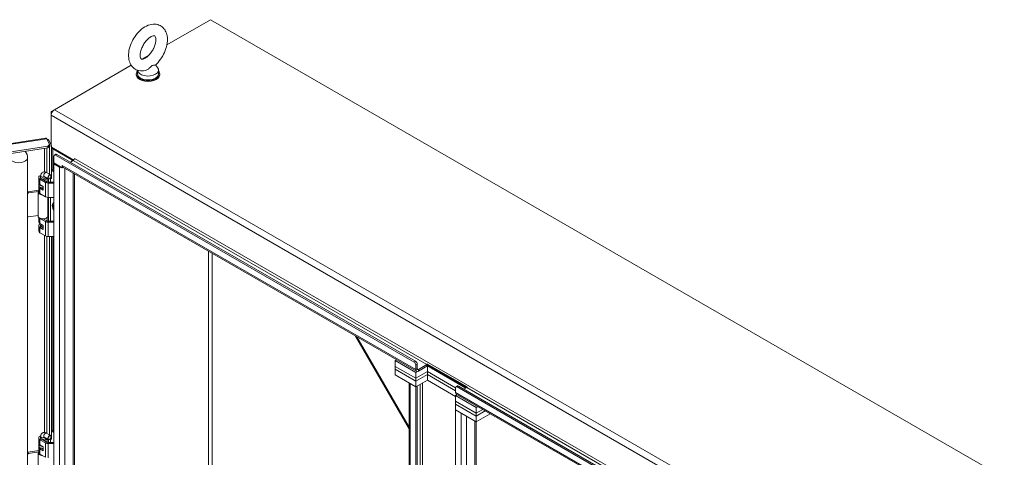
# Model space of a CAD drawing. Header units: inches. Extents: x 11 to 361, y 7 to 222.
# Tile 174 of 174: x 328 to 361, y 200 to 214. Entities that reach past the tile are written whole.
import ezdxf

# ---------------------------------------------------------------- set-up
doc = ezdxf.new("R2010")
doc.units = ezdxf.units.IN
doc.header["$LTSCALE"] = 22
doc.header["$MEASUREMENT"] = 0
doc.layers.add('Visible (ANSI)', color=7, linetype='Continuous', lineweight=5)
doc.layers.add('Visible Narrow (ANSI)', color=7, linetype='Continuous', lineweight=5)

msp = doc.modelspace()

# ---------------------------------------------------------------- linework, layer by layer
at = {"layer": 'Visible (ANSI)'}
for p, q in [((332.49681, 213.41778), (333.95363, 214.25887)), ((333.95363, 214.25887), (360.58476, 198.88338)), ((331.64864, 212.92809), (331.89335, 213.06937)), ((328.71942, 211.2369), (331.29954, 212.72653)), ((332.11466, 212.7413), (332.1832, 212.65111)), ((331.468, 212.40908), (331.468, 212.44115)), ((331.50885, 212.56266), (331.50885, 212.44115)), ((332.21285, 212.56946), (332.21285, 212.44115)), ((332.25371, 212.40908), (332.25371, 212.44115)), ((328.71942, 211.2369), (328.61069, 211.17412)), ((328.61069, 211.17412), (328.61069, 211.04858)), ((328.64253, 211.15574), (328.61069, 211.17412)), ((328.61069, 210.04337), (328.61069, 211.04858)), ((310.98926, 207.58305), (328.42411, 210.28024)), ((328.46584, 210.2624), (328.55568, 210.06882)), ((328.4891, 210.21226), (328.52941, 210.2185)), ((328.55568, 210.06882), (328.50012, 210.01326)), ((328.52941, 210.2185), (328.61925, 210.02491)), ((328.55568, 210.01544), (328.55568, 210.06882)), ((328.50012, 210.01326), (311.09571, 207.32079)), ((328.50012, 209.95988), (311.09571, 207.26741)), ((328.50012, 209.95988), (328.55568, 210.01544)), ((328.50012, 210.01326), (328.50012, 209.95988)), ((328.55611, 210.01515), (328.55568, 210.01607)), ((328.61925, 210.02491), (328.55611, 210.01515)), ((328.55611, 210.01515), (328.55611, 209.05714)), ((328.61925, 208.92389), (328.61925, 210.02491)), ((328.61925, 209.97695), (329.37172, 209.54252)), ((328.62815, 209.21125), (328.62815, 209.97181)), ((328.67319, 209.91913), (329.30995, 209.55149)), ((328.76652, 209.74021), (328.7203, 209.71352)), ((328.80581, 209.73632), (340.8342, 202.79173)), ((327.82294, 180.20234), (327.82294, 209.60611)), ((327.82296, 180.20348), (327.82296, 209.60724)), ((328.70403, 209.44763), (328.70403, 209.67756)), ((328.70403, 209.44763), (328.98173, 209.2873)), ((328.72714, 209.43429), (328.70403, 209.42094)), ((328.70403, 209.42094), (328.89392, 209.3113)), ((328.70403, 179.97458), (328.70403, 209.42094)), ((328.75958, 209.70963), (340.78798, 202.76504)), ((329.25961, 209.47432), (329.35617, 209.53007)), ((329.39775, 209.59905), (329.39775, 209.60239)), ((329.39775, 209.60239), (329.39784, 209.60234)), ((329.39784, 209.60234), (329.39784, 209.60224)), ((328.4603, 209.12736), (328.53559, 209.08388)), ((328.63629, 209.21595), (328.61925, 209.20611)), ((328.63393, 209.18801), (328.70403, 209.14755)), ((328.67558, 209.21206), (328.70403, 209.19564)), ((328.98173, 209.2873), (328.98173, 209.3622)), ((328.98173, 209.3622), (328.98182, 209.36215)), ((328.98173, 209.2873), (329.0101, 209.30368)), ((328.98182, 209.36215), (328.98182, 209.36205)), ((340.86928, 202.45678), (329.00756, 209.30515)), ((329.39258, 209.08286), (329.39258, 180.08107)), ((328.19392, 208.96308), (328.19392, 208.78666)), ((328.20253, 208.69043), (328.20253, 208.75458)), ((328.23602, 208.90439), (328.42711, 208.79407)), ((328.2591, 208.94458), (328.2591, 209.0112)), ((328.27767, 208.92844), (328.46875, 208.81812)), ((328.35753, 208.88233), (328.35753, 208.91545)), ((328.35753, 208.91545), (328.37132, 208.88239)), ((328.37132, 208.87437), (328.37132, 208.88239)), ((328.38173, 208.99127), (328.51618, 208.91364)), ((328.41625, 208.94458), (328.41625, 208.97134)), ((328.48143, 208.9337), (328.48143, 208.81255)), ((328.51042, 208.80815), (328.70403, 208.80815)), ((328.51042, 208.77415), (328.70403, 208.77415)), ((328.5256, 208.80815), (328.5256, 208.91035)), ((328.55472, 208.91711), (328.55611, 208.91412)), ((328.55991, 208.9201), (328.55546, 208.91753)), ((328.55611, 208.91412), (328.61925, 208.92389)), ((328.55611, 208.9179), (328.55611, 208.91412)), ((328.58875, 208.91917), (328.58875, 208.80815)), ((327.83779, 208.48437), (328.19392, 208.53946)), ((327.85731, 208.4423), (328.19392, 208.49437)), ((328.17739, 208.46589), (328.17739, 207.66398)), ((328.19392, 208.48492), (328.18144, 208.48657)), ((328.19392, 208.65835), (328.19392, 208.48193)), ((328.23602, 208.72797), (328.34916, 208.66265)), ((328.34916, 208.53435), (328.23602, 208.59967)), ((328.23602, 208.42324), (328.42711, 208.31292)), ((328.28765, 208.61795), (328.34916, 208.58244)), ((328.34916, 208.66265), (328.34916, 208.53435)), ((328.49796, 208.29338), (328.49796, 207.66398)), ((328.51042, 208.293), (328.70403, 208.293)), ((328.5256, 207.49301), (328.5256, 208.293)), ((328.58875, 208.293), (328.58875, 207.49301)), ((328.70403, 207.97296), (328.70006, 207.97525)), ((328.70006, 207.94261), (328.70403, 207.94032)), ((328.17739, 207.6899), (327.85731, 207.64038)), ((328.19392, 207.62304), (328.19392, 207.47152)), ((328.42711, 207.47893), (328.23602, 207.58925)), ((328.34972, 207.5717), (328.46875, 207.50297)), ((328.35753, 207.56719), (328.35753, 207.57215)), ((328.37132, 207.56725), (328.36884, 207.5732)), ((328.37132, 207.55923), (328.37132, 207.56725)), ((328.48143, 207.62304), (328.48143, 207.49741)), ((328.51042, 207.49301), (328.70403, 207.49301)), ((328.70403, 207.459), (328.51042, 207.459)), ((328.19392, 207.34321), (328.19392, 207.16679)), ((328.23602, 207.41283), (328.34916, 207.34751)), ((328.34916, 207.2192), (328.23602, 207.28452)), ((328.42711, 206.99778), (328.23602, 207.1081)), ((328.2591, 207.32471), (328.2591, 207.34321)), ((328.27482, 207.34321), (328.27482, 207.39043)), ((328.27767, 207.30857), (328.34916, 207.26729)), ((328.34916, 207.34751), (328.34916, 207.2192)), ((328.70403, 206.97785), (328.51042, 206.97785)), ((328.55611, 206.97785), (328.55611, 200.3109)), ((328.61925, 200.17766), (328.61925, 206.97785)), ((328.62815, 200.46502), (328.62815, 206.97785)), ((338.82137, 203.63914), (340.61723, 200.52863)), ((340.14905, 202.81315), (340.20054, 202.84288)), ((340.84353, 202.41219), (340.14905, 202.81315)), ((340.14905, 202.62069), (340.14905, 202.81315)), ((340.14905, 202.62069), (340.84353, 202.21973)), ((340.14905, 202.62069), (340.84353, 202.21973)), ((340.14905, 202.52446), (340.14905, 202.62069)), ((340.84353, 202.1235), (340.14905, 202.52446)), ((340.14905, 202.332), (340.14905, 202.52446)), ((340.84353, 202.1235), (340.14905, 202.52446)), ((340.84353, 202.51368), (340.84353, 202.66881)), ((340.84353, 202.41219), (341.23244, 202.63673)), ((340.88976, 202.6955), (340.88976, 202.54037)), ((340.93143, 202.51632), (341.21789, 202.6817)), ((341.21789, 202.62833), (340.93143, 202.46294)), ((341.23244, 202.63673), (342.51962, 201.89358)), ((341.23244, 202.44427), (341.23244, 202.63673)), ((341.23686, 202.69794), (341.25792, 202.66258)), ((341.23686, 202.69794), (342.57027, 201.9281)), ((342.55461, 201.91393), (341.25792, 202.66258)), ((340.14905, 202.332), (340.84353, 201.93104)), ((341.23244, 202.44427), (340.84353, 202.21973)), ((340.84353, 202.21973), (341.23244, 202.44427)), ((340.84353, 202.21973), (340.84353, 202.41219)), ((340.84353, 202.1235), (341.23244, 202.34804)), ((341.23244, 202.34804), (340.84353, 202.1235)), ((340.84353, 202.1235), (340.84353, 202.21973)), ((341.23244, 202.15558), (340.84353, 201.93104)), ((342.17694, 201.89897), (341.23244, 202.44427)), ((341.23244, 202.44427), (342.17694, 201.89897)), ((341.23244, 202.34804), (341.23244, 202.44427)), ((341.23244, 202.34804), (342.17694, 201.80274)), ((341.23244, 202.15558), (341.23244, 202.34804)), ((342.17694, 201.80274), (341.23244, 202.34804)), ((342.17694, 201.61028), (341.23244, 202.15558)), ((340.61723, 173.60736), (340.61723, 202.0617)), ((340.65364, 202.04068), (340.84353, 201.93104)), ((340.84353, 201.93104), (340.84353, 202.1235)), ((340.88976, 201.95773), (340.84353, 201.93104)), ((340.84353, 201.93104), (340.84353, 173.44698)), ((340.88976, 201.95773), (340.88976, 173.47367)), ((342.17694, 201.89897), (342.17694, 201.74385)), ((342.23943, 201.96162), (342.19321, 201.93494)), ((342.23249, 201.93104), (354.26089, 194.98645)), ((342.27872, 201.95773), (354.30711, 195.01314)), ((342.55129, 201.91186), (342.45473, 201.85611)), ((342.22842, 201.67208), (342.17694, 201.64235)), ((342.87142, 201.2414), (342.17694, 201.64235)), ((342.17694, 201.64235), (342.17694, 201.44989)), ((354.03874, 194.85339), (342.20268, 201.68694)), ((342.17694, 201.44989), (342.87142, 201.04894)), ((342.17694, 201.44989), (342.87142, 201.04894)), ((342.17694, 201.44989), (342.17694, 201.35366)), ((342.87142, 200.95271), (342.17694, 201.35366)), ((342.17694, 201.35366), (342.17694, 201.16121)), ((342.87142, 200.95271), (342.17694, 201.35366)), ((342.17694, 201.16121), (342.36683, 201.05157)), ((342.17694, 172.67714), (342.17694, 201.16121)), ((342.17694, 201.16121), (342.87142, 200.76025)), ((342.9229, 201.27112), (342.87142, 201.2414)), ((342.87142, 201.04894), (342.87142, 201.2414)), ((342.87142, 201.04894), (343.08958, 201.17489)), ((342.87142, 201.04894), (343.08958, 201.17489)), ((343.17291, 201.12678), (342.87142, 200.95271)), ((343.17291, 201.12678), (342.87142, 200.95271)), ((342.87142, 201.04894), (342.87142, 200.95271)), ((342.87142, 200.76025), (343.33959, 201.03055)), ((342.87142, 200.76025), (342.87142, 200.95271)), ((342.86549, 200.76367), (342.86549, 172.78363)), ((328.19392, 200.21685), (328.19392, 200.04043)), ((328.23602, 200.15816), (328.42711, 200.04784)), ((328.2591, 200.19834), (328.2591, 200.26496)), ((328.27767, 200.1822), (328.46875, 200.07188)), ((328.35753, 200.1361), (328.35753, 200.16922)), ((328.35753, 200.16922), (328.37132, 200.13616)), ((328.38173, 200.24503), (328.51618, 200.16741)), ((328.41625, 200.19834), (328.41625, 200.2251)), ((328.4603, 200.38112), (328.53559, 200.33765)), ((328.48143, 200.18747), (328.48143, 200.06632)), ((328.5256, 200.06192), (328.5256, 200.16411)), ((328.55472, 200.17088), (328.55611, 200.16789)), ((328.55991, 200.17386), (328.55546, 200.1713)), ((328.55611, 200.16789), (328.61925, 200.17766)), ((328.55611, 200.17167), (328.55611, 200.16789)), ((328.58875, 200.17294), (328.58875, 200.06192)), ((328.63629, 200.46972), (328.61925, 200.45988)), ((328.63393, 200.44178), (328.70403, 200.40131)), ((328.67558, 200.46583), (328.70403, 200.4494)), ((328.19392, 199.91212), (328.19392, 199.7357)), ((328.20253, 199.9442), (328.20253, 200.00835)), ((328.23602, 199.98174), (328.34916, 199.91642)), ((328.34916, 199.78811), (328.23602, 199.85343)), ((328.28765, 199.87171), (328.34916, 199.8362)), ((328.34916, 199.91642), (328.34916, 199.78811)), ((328.37132, 200.12814), (328.37132, 200.13616)), ((328.51042, 200.06192), (328.70403, 200.06192)), ((328.51042, 200.02791), (328.70403, 200.02791)), ((327.83779, 199.73813), (328.19392, 199.79323)), ((327.85731, 199.69607), (328.19392, 199.74814)), ((328.17739, 199.71966), (328.17739, 198.91774)), ((328.19392, 199.73869), (328.18144, 199.74034)), ((328.23602, 199.67701), (328.42711, 199.56669))]:
    msp.add_line(p, q, dxfattribs=at)
for centre, major_axis, ratio, start_param, end_param in [((331.86085, 212.44115), (0.39286, 0), 0.57735027, 2.68147442, 6.74330354), ((331.86085, 212.40908), (0.39286, 0), 0.57735027, 3.14159265, 6.28318531), ((331.86085, 212.44115), (0.352, 0), 0.57735027, 3.14159265, 6.28318531), ((331.86085, 212.56946), (0.352, 0), 0.57735027, 3.17540393, 6.69662897), ((328.71942, 211.11135), (0.07688, 0.13316), 0.57735027, 0.78539816, 2.35619449), ((327.25373, 209.51805), (0.53453, 0.24807), 0.78867513, 5.9323059, 6.47628366), ((328.78192, 209.9819), (-0.15376, 0), 0.57735027, 0.12122989, 0.78539816), ((328.80581, 209.67217), (-0.03929, 0.06804), 0.57735027, 5.49778714, 6.28318531), ((328.75958, 209.64548), (-0.03929, 0.06804), 0.57735027, 5.49778714, 7.06858347), ((329.26828, 209.52744), (0.05893, 0), 0.57735027, 5.49778714, 7.06858347), ((329.35617, 209.57818), (0.02946, 0.05103), 0.57735027, 3.92699082, 5.49778714), ((328.63393, 209.12386), (0.03929, -0.06804), 0.57735027, 2.35619449, 2.62361818), ((328.67558, 209.14791), (-0.03929, 0.06804), 0.57735027, 5.49778714, 6.28318531), ((328.98182, 209.36205), (0.1243, 0), 0.57735027, 3.92699082, 4.66910444), ((329.06971, 209.4128), (-0.06215, -0.10765), 0.57735027, 5.49778714, 6.28318531), ((328.98182, 209.36205), (0.1243, 0), 0.57735027, 4.75417828, 5.07070856), ((328.33767, 208.96308), (-0.14375, 0), 0.57735027, 5.27974302, 7.06858347), ((328.33767, 208.78666), (-0.14375, 0), 0.57735027, 0, 0.78539816), ((328.33767, 208.75458), (-0.13514, 0), 0.57735027, 6.23755128, 7.75578668), ((328.33767, 208.96308), (-0.08486, 0), 0.57735027, 5.89586871, 7.06858347), ((328.33767, 208.96308), (0.08486, 0), 0.57735027, 4.94862586, 6.38272611), ((328.33767, 208.96308), (0.14375, 0), 0.57735027, 4.94862586, 5.97219722), ((328.51042, 208.84217), (0.11783, 0), 0.57735027, 3.92699082, 4.71238898), ((328.51042, 208.84217), (0.05893, 0), 0.57735027, 3.92699082, 4.71238898), ((328.55546, 208.98169), (0.03929, 0.06804), 0.57735027, 0.22250033, 3.92699082), ((328.55991, 208.97912), (-0.03614, -0.0626), 0.57735027, 3.10770899, 7.88786529), ((327.83779, 208.45229), (-0.03564, -0.01654), 0.78867513, 4.36150957, 4.76284202), ((327.85731, 208.41022), (0.03564, 0.01654), 0.78867513, 1.21991692, 2.35154991), ((328.33767, 208.46589), (-0.16029, 0), 0.57735027, 6.0578031, 7.75374992), ((328.33767, 208.65835), (-0.14375, 0), 0.57735027, 5.9324418, 7.06858347), ((328.33767, 208.48193), (-0.14375, 0), 0.57735027, 0, 0.78539816), ((328.33767, 208.69043), (-0.13514, 0), 0.57735027, 0, 1.65588633), ((328.51042, 208.36102), (0.11783, 0), 0.57735027, 3.92699082, 4.71238898), ((328.7693, 207.91895), (-0.07496, 0.12983), 0.57735027, 6.16118353, 7.97598342), ((328.7693, 207.91895), (0.04997, -0.08655), 0.57735027, 3.7256329, 4.12834874), ((327.85731, 207.67246), (-0.03564, -0.01654), 0.78867513, 0.08828392, 1.21991692), ((328.33767, 207.66398), (-0.16029, 0), 0.57735027, 0, 1.83259571), ((328.33767, 207.47152), (-0.14375, 0), 0.57735027, 0, 0.78539816), ((328.33767, 207.64794), (-0.14375, 0), 0.57735027, 0.56178573, 0.78539816), ((328.33767, 207.64794), (-0.14375, 0), 0.57735027, 1.80703321, 2.57980692), ((328.33767, 207.66398), (0.16029, 0), 0.57735027, 4.97418837, 6.28318531), ((328.51042, 207.52703), (-0.11783, 0), 0.57735027, 0.78539816, 1.57079633), ((328.51042, 207.52703), (0.05893, 0), 0.57735027, 3.92699082, 4.71238898), ((328.33767, 207.34321), (-0.14375, 0), 0.57735027, 5.40451686, 7.06858347), ((328.33767, 207.16679), (-0.14375, 0), 0.57735027, 0, 0.78539816), ((328.33767, 207.34321), (-0.08486, 0), 0.57735027, 5.54656131, 7.06858347), ((328.33767, 207.34321), (-0.07857, 0), 0.57735027, 5.6396842, 8.00068556), ((328.33767, 207.34321), (-0.06286, 0), 0.57735027, 0, 1.75455152), ((328.51042, 207.04588), (-0.11783, 0), 0.57735027, 0.78539816, 1.57079633), ((340.8342, 202.72757), (-0.03929, 0.06804), 0.57735027, 3.92699082, 5.49778714), ((340.78798, 202.70088), (0.03929, -0.06804), 0.57735027, 0.78539816, 2.35619449), ((340.93143, 202.56443), (-0.06215, -0.10765), 0.57735027, 5.49778714, 7.06858347), ((340.93143, 202.56443), (-0.02946, -0.05103), 0.57735027, 5.49778714, 7.06858347), ((341.21789, 202.72982), (0.02946, 0.05103), 0.57735027, 3.92699082, 4.39985871), ((341.21789, 202.72982), (-0.06215, -0.10765), 0.57735027, 0.78539816, 1.25826605), ((342.23249, 201.86689), (-0.03929, 0.06804), 0.57735027, 5.49778714, 7.06858347), ((342.27872, 201.89358), (-0.03929, 0.06804), 0.57735027, 5.49778714, 6.28318531), ((342.55129, 201.95998), (-0.02946, -0.05103), 0.57735027, 0.78539816, 1.25826605), ((342.26483, 201.79459), (-0.06215, -0.10765), 0.57735027, 5.49778714, 6.28318531), ((328.33767, 200.21685), (-0.14375, 0), 0.57735027, 5.27974302, 7.06858347), ((328.33767, 200.21685), (-0.08486, 0), 0.57735027, 5.89586871, 7.06858347), ((328.33767, 200.21685), (0.08486, 0), 0.57735027, 4.94862586, 6.38272611), ((328.33767, 200.21685), (0.14375, 0), 0.57735027, 4.94862586, 5.97219722), ((328.55546, 200.23545), (0.03929, 0.06804), 0.57735027, 0.22250033, 3.92699082), ((328.55991, 200.23289), (-0.03614, -0.0626), 0.57735027, 3.10770899, 7.88786529), ((328.63393, 200.37763), (0.03929, -0.06804), 0.57735027, 2.35619449, 2.62361818), ((328.67558, 200.40167), (-0.03929, 0.06804), 0.57735027, 5.49778714, 6.28318531), ((328.33767, 199.91212), (-0.14375, 0), 0.57735027, 5.9324418, 7.06858347), ((328.33767, 200.04043), (-0.14375, 0), 0.57735027, 0, 0.78539816), ((328.33767, 200.00835), (-0.13514, 0), 0.57735027, 6.23755128, 7.75578668), ((328.33767, 199.9442), (-0.13514, 0), 0.57735027, 0, 1.65588633), ((328.51042, 200.09594), (0.11783, 0), 0.57735027, 3.92699082, 4.71238898), ((328.51042, 200.09594), (0.05893, 0), 0.57735027, 3.92699082, 4.71238898), ((327.83779, 199.70606), (-0.03564, -0.01654), 0.78867513, 4.36150957, 4.76284202), ((327.85731, 199.66399), (0.03564, 0.01654), 0.78867513, 1.21991692, 2.35154991), ((328.33767, 199.71966), (-0.16029, 0), 0.57735027, 6.0578031, 7.75374992), ((328.33767, 199.7357), (-0.14375, 0), 0.57735027, 0, 0.78539816)]:
    msp.add_ellipse(centre, major_axis=major_axis, ratio=ratio, start_param=start_param, end_param=end_param, dxfattribs=at)
for points, knots in [([(331.76363, 212.54965), (331.69431, 212.53489), (331.62113, 212.53326), (331.49481, 212.56381), (331.44139, 212.58892), (331.35199, 212.65717), (331.31561, 212.69904), (331.25558, 212.79807), (331.23448, 212.85638), (331.20692, 212.99059), (331.20476, 213.06775), (331.22117, 213.23073), (331.24169, 213.31686), (331.30214, 213.48486), (331.34192, 213.56673), (331.43667, 213.71962), (331.4915, 213.79069), (331.61327, 213.91671), (331.68025, 213.97154), (331.82325, 214.05728), (331.89947, 214.08855), (332.04794, 214.11401), (332.11964, 214.11256), (332.24245, 214.07752), (332.29409, 214.0506), (332.38052, 213.97952), (332.41548, 213.93622), (332.47283, 213.83411), (332.49242, 213.77409), (332.51635, 213.63661), (332.51646, 213.55794), (332.49567, 213.39335), (332.47316, 213.3072), (332.40911, 213.13996), (332.36777, 213.05888), (332.27025, 212.90802), (332.21418, 212.83822), (332.13817, 212.76287), (332.12348, 212.74907), (332.10849, 212.73579)], [0.30573073, 0.30573073, 0.30573073, 0.30573073, 0.61703716, 0.61703716, 0.85979673, 0.85979673, 1.09248462, 1.09248462, 1.36192882, 1.36192882, 1.69366237, 1.69366237, 2.05377226, 2.05377226, 2.41018391, 2.41018391, 2.76424739, 2.76424739, 3.12233497, 3.12233497, 3.47959984, 3.47959984, 3.78321624, 3.78321624, 4.02263115, 4.02263115, 4.25693953, 4.25693953, 4.53173698, 4.53173698, 4.86841608, 4.86841608, 5.22875695, 5.22875695, 5.58469206, 5.58469206, 5.93888636, 5.93888636, 6.02162257, 6.02162257, 6.02162257, 6.02162257]), ([(331.76342, 212.96403), (331.73692, 212.94873), (331.71281, 212.93886), (331.67414, 212.92818), (331.65979, 212.9273), (331.63891, 212.92871), (331.63635, 212.93055), (331.62949, 212.93549), (331.6243, 212.93996), (331.61119, 212.96589), (331.60427, 212.98638), (331.59747, 213.03899), (331.59685, 213.06916), (331.60328, 213.13808), (331.61059, 213.17707), (331.63416, 213.26005), (331.65078, 213.30417), (331.69241, 213.39197), (331.71759, 213.43561), (331.77348, 213.51654), (331.80417, 213.55383), (331.86636, 213.61736), (331.8978, 213.64384), (331.95604, 213.68392), (331.98294, 213.69798), (332.0279, 213.71535), (332.04605, 213.71895), (332.07314, 213.7208), (332.0802, 213.71882), (332.08998, 213.71499), (332.09355, 213.71432), (332.10942, 213.68477), (332.11671, 213.66462), (332.12402, 213.61231), (332.12493, 213.58256), (332.11913, 213.51434), (332.11219, 213.47565), (332.08938, 213.3931), (332.07314, 213.34909), (332.03222, 213.26126), (332.00734, 213.21749), (331.95191, 213.13604), (331.92136, 213.09839), (331.85924, 213.03397), (331.82772, 213.00699), (331.78601, 212.97775), (331.77451, 212.97043), (331.76342, 212.96403)], [0, 0, 0, 0, 0.25516455, 0.25516455, 0.50925807, 0.50925807, 0.84312776, 0.84312776, 1.14655574, 1.14655574, 1.43296515, 1.43296515, 1.68418542, 1.68418542, 1.94465005, 1.94465005, 2.2166849, 2.2166849, 2.49540734, 2.49540734, 2.77413348, 2.77413348, 3.04593492, 3.04593492, 3.3055332, 3.3055332, 3.55668845, 3.55668845, 3.83978051, 3.83978051, 4.27051142, 4.27051142, 4.564109, 4.564109, 4.81526629, 4.81526629, 5.07521678, 5.07521678, 5.34684713, 5.34684713, 5.62542055, 5.62542055, 5.90428538, 5.90428538, 6.17650213, 6.17650213, 6.28318531, 6.28318531, 6.28318531, 6.28318531]), ([(331.99864, 212.71573), (331.98932, 212.71035), (331.97948, 212.70267), (331.95171, 212.6763), (331.934, 212.65669), (331.88724, 212.61248), (331.85846, 212.58989), (331.80661, 212.56247), (331.78518, 212.55424), (331.76363, 212.54965)], [0, 0, 0, 0, 0.062924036, 0.062924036, 0.149070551, 0.149070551, 0.256105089, 0.256105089, 0.326410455, 0.326410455, 0.326410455, 0.326410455]), ([(332.1085, 212.73579), (332.1079, 212.73527), (332.10721, 212.73478), (332.10058, 212.73099), (332.08969, 212.73005), (332.05801, 212.72956), (332.03663, 212.73051), (332.01024, 212.72166), (332.0045, 212.71911), (331.99864, 212.71573)], [1.669605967, 1.669605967, 1.669605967, 1.669605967, 1.685245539, 1.685245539, 1.802687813, 1.802687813, 1.946222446, 1.946222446, 1.985806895, 1.985806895, 1.985806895, 1.985806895]), ([(327.82296, 209.60724), (327.82296, 209.65961), (327.81329, 209.71126), (327.78223, 209.78895), (327.76664, 209.81732), (327.74782, 209.8435)], [3.141592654, 3.141592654, 3.141592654, 3.141592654, 3.449691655, 3.449691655, 3.642029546, 3.642029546, 3.642029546, 3.642029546]), ([(328.2591, 209.0112), (328.2591, 209.0284), (328.26136, 209.04601), (328.27272, 209.07981), (328.28146, 209.09611), (328.30401, 209.12087), (328.31604, 209.1301), (328.34178, 209.14288), (328.35522, 209.14672), (328.38302, 209.1501), (328.39726, 209.14919), (328.42725, 209.1432), (328.44246, 209.13715), (328.45771, 209.12883), (328.45901, 209.1281), (328.4603, 209.12736)], [3.14159265, 3.14159265, 3.14159265, 3.14159265, 3.45575192, 3.45575192, 3.74519218, 3.74519218, 3.96323218, 3.96323218, 4.16803592, 4.16803592, 4.39634279, 4.39634279, 4.68519353, 4.68519353, 4.71238898, 4.71238898, 4.71238898, 4.71238898]), ([(328.37893, 208.99264), (328.37893, 208.99264), (328.37953, 208.99243), (328.38091, 208.99172), (328.3813, 208.99151), (328.38173, 208.99127)], [4.499736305, 4.499736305, 4.499736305, 4.499736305, 4.659688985, 4.659688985, 4.71238898, 4.71238898, 4.71238898, 4.71238898]), ([(328.66987, 207.93392), (328.66705, 207.94231), (328.6646, 207.9508), (328.65802, 207.97854), (328.65552, 207.99808), (328.65572, 208.01779)], [2.692135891, 2.692135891, 2.692135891, 2.692135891, 2.834361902, 2.834361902, 3.153140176, 3.153140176, 3.153140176, 3.153140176]), ([(328.2591, 200.26496), (328.2591, 200.28216), (328.26136, 200.29977), (328.27272, 200.33358), (328.28146, 200.34988), (328.30401, 200.37464), (328.31604, 200.38386), (328.34178, 200.39664), (328.35522, 200.40048), (328.38302, 200.40386), (328.39726, 200.40296), (328.42725, 200.39697), (328.44246, 200.39092), (328.45771, 200.3826), (328.45901, 200.38187), (328.4603, 200.38112)], [3.14159265, 3.14159265, 3.14159265, 3.14159265, 3.45575192, 3.45575192, 3.74519218, 3.74519218, 3.96323218, 3.96323218, 4.16803592, 4.16803592, 4.39634279, 4.39634279, 4.68519353, 4.68519353, 4.71238898, 4.71238898, 4.71238898, 4.71238898]), ([(328.37893, 200.24641), (328.37893, 200.24641), (328.37953, 200.2462), (328.38091, 200.24549), (328.3813, 200.24528), (328.38173, 200.24503)], [4.499736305, 4.499736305, 4.499736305, 4.499736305, 4.659688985, 4.659688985, 4.71238898, 4.71238898, 4.71238898, 4.71238898])]:
    msp.add_open_spline(points, degree=3, knots=knots, dxfattribs=at)
for points in [[(328.44712, 210.27593), (328.4392, 210.27989), (328.43146, 210.28131), (328.42412, 210.28019)], [(328.46584, 210.2624), (328.45956, 210.26827), (328.45328, 210.27285), (328.44712, 210.27593)], [(328.52941, 210.2185), (328.52157, 210.22798), (328.50243, 210.23556), (328.47719, 210.23778)]]:
    msp.add_open_spline(points, degree=3, dxfattribs=at)
msp.add_rational_spline([(328.70403, 207.94428), (328.70206, 207.94345), (328.70006, 207.94261)], [1.00390425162, 1.00370284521, 1.00346762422], degree=2, dxfattribs=at)
at = {"layer": 'Visible Narrow (ANSI)'}
for p, q in [((355.24182, 195.67308), (328.61069, 211.04858)), ((328.71942, 211.2369), (355.35055, 195.8614)), ((328.46584, 210.2624), (310.98553, 207.55819)), ((328.39409, 209.14883), (328.39409, 209.94348)), ((328.46626, 209.95465), (328.46626, 209.12391)), ((328.6963, 209.93247), (328.67319, 209.91913)), ((328.67319, 209.91913), (328.67319, 209.21338)), ((328.75958, 209.70963), (328.80581, 209.73632)), ((329.30995, 209.55149), (329.33306, 209.56484)), ((329.30995, 209.50338), (329.30995, 209.55149)), ((341.21789, 202.6817), (329.35617, 209.53007)), ((329.39784, 209.60224), (354.45467, 195.13567)), ((328.63393, 209.18801), (328.67558, 209.21206)), ((328.89392, 209.3113), (328.91704, 209.32465)), ((328.89392, 179.86494), (328.89392, 209.3113)), ((328.98182, 209.36205), (340.84353, 202.51368)), ((329.06971, 209.26927), (329.06971, 179.86494)), ((329.35617, 180.03033), (329.35617, 209.10388)), ((328.23602, 208.90439), (328.27767, 208.92844)), ((328.23602, 208.72797), (328.23602, 208.90439)), ((328.42711, 208.79407), (328.46875, 208.81812)), ((328.42711, 208.31292), (328.42711, 208.79407)), ((328.51042, 208.77415), (328.51042, 208.80815)), ((328.51042, 208.293), (328.51042, 208.77415)), ((328.59725, 209.04098), (328.59725, 208.96038)), ((327.85731, 208.4423), (327.83779, 208.48437)), ((328.23602, 208.59967), (328.27402, 208.6216)), ((328.23602, 208.42324), (328.23602, 208.59967)), ((328.23602, 207.58925), (328.23908, 207.59101)), ((328.23602, 207.41283), (328.23602, 207.58925)), ((328.42711, 207.47893), (328.46875, 207.50297)), ((328.42711, 206.99778), (328.42711, 207.47893)), ((328.51042, 207.459), (328.51042, 207.49301)), ((328.51042, 206.97785), (328.51042, 207.459)), ((328.23602, 207.28452), (328.27767, 207.30857)), ((328.23602, 207.1081), (328.23602, 207.28452)), ((328.39409, 200.4026), (328.39409, 207.01684)), ((328.46626, 206.98281), (328.46626, 200.37768)), ((328.67319, 206.97785), (328.67319, 200.46715)), ((333.89112, 182.39197), (333.89112, 206.48562)), ((334.01613, 206.41345), (334.01613, 182.39197)), ((338.86508, 203.61391), (340.61723, 200.57909)), ((340.8342, 202.79173), (340.78798, 202.76504)), ((340.84353, 202.66881), (340.88976, 202.6955)), ((340.84353, 202.51368), (340.88976, 202.54037)), ((340.88976, 202.54037), (340.93143, 202.51632)), ((340.93143, 202.46294), (340.93143, 202.51632)), ((341.21789, 202.62833), (341.21789, 202.6817)), ((340.65364, 202.04068), (340.65364, 173.55662)), ((340.98632, 173.79681), (340.98632, 202.01348)), ((341.06966, 202.0616), (341.06966, 173.79681)), ((342.23249, 201.93104), (342.27872, 201.95773)), ((354.413, 195.0635), (342.55129, 201.91186)), ((342.17694, 201.74385), (354.03865, 194.89548)), ((342.36683, 172.5675), (342.36683, 201.05157)), ((342.54262, 200.95008), (342.54262, 172.5675)), ((342.82908, 172.73289), (342.82908, 200.78469)), ((328.23602, 200.15816), (328.27767, 200.1822)), ((328.23602, 199.98174), (328.23602, 200.15816)), ((328.59725, 200.29474), (328.59725, 200.21415)), ((328.63393, 200.44178), (328.67558, 200.46583)), ((328.23602, 199.85343), (328.27402, 199.87537)), ((328.23602, 199.67701), (328.23602, 199.85343)), ((328.42711, 200.04784), (328.46875, 200.07188)), ((328.42711, 199.56669), (328.42711, 200.04784)), ((328.51042, 200.02791), (328.51042, 200.06192)), ((328.51042, 199.54676), (328.51042, 200.02791)), ((327.85731, 199.69607), (327.83779, 199.73813))]:
    msp.add_line(p, q, dxfattribs=at)
for centre, major_axis, ratio, start_param, end_param in [((327.52809, 209.62797), (0.29727, 0), 0.57735027, 3.79291771, 6.15545903), ((327.75123, 209.60724), (0.07173, 0), 0.57735027, 6.25572487, 6.28318531), ((328.42101, 209.05931), (0.03929, 0.06804), 0.57735027, 0, 3.14159265), ((328.56435, 208.97655), (-0.03428, 0.10839), 0.20190622, 5.48463379, 6.06592593), ((328.33767, 209.0112), (-0.07857, 0), 0.57735027, 0, 2.4420865), ((328.53835, 208.99157), (0.08557, 0.02707), 0.69790167, 0.79063912, 1.14943092), ((328.43907, 208.97621), (-0.17038, -0.04022), 0.57665754, 3.40917263, 3.56239923), ((328.80061, 207.93703), (-0.10653, 0.18451), 0.57735027, 6.19371161, 7.94345533), ((328.79648, 207.93464), (-0.09954, 0.17241), 0.57735027, 6.21432243, 7.05703595), ((328.33767, 200.26496), (-0.07857, 0), 0.57735027, 0, 2.4420865), ((328.42101, 200.31308), (0.03929, 0.06804), 0.57735027, 0, 3.14159265), ((328.56435, 200.23032), (-0.03428, 0.10839), 0.20190622, 5.48463379, 6.06592593), ((328.53835, 200.24533), (0.08557, 0.02707), 0.69790167, 0.79063912, 1.14943092), ((328.43907, 200.22998), (-0.17038, -0.04022), 0.57665754, 3.40917263, 3.56239923)]:
    msp.add_ellipse(centre, major_axis=major_axis, ratio=ratio, start_param=start_param, end_param=end_param, dxfattribs=at)

doc.saveas('drawing.dxf')
